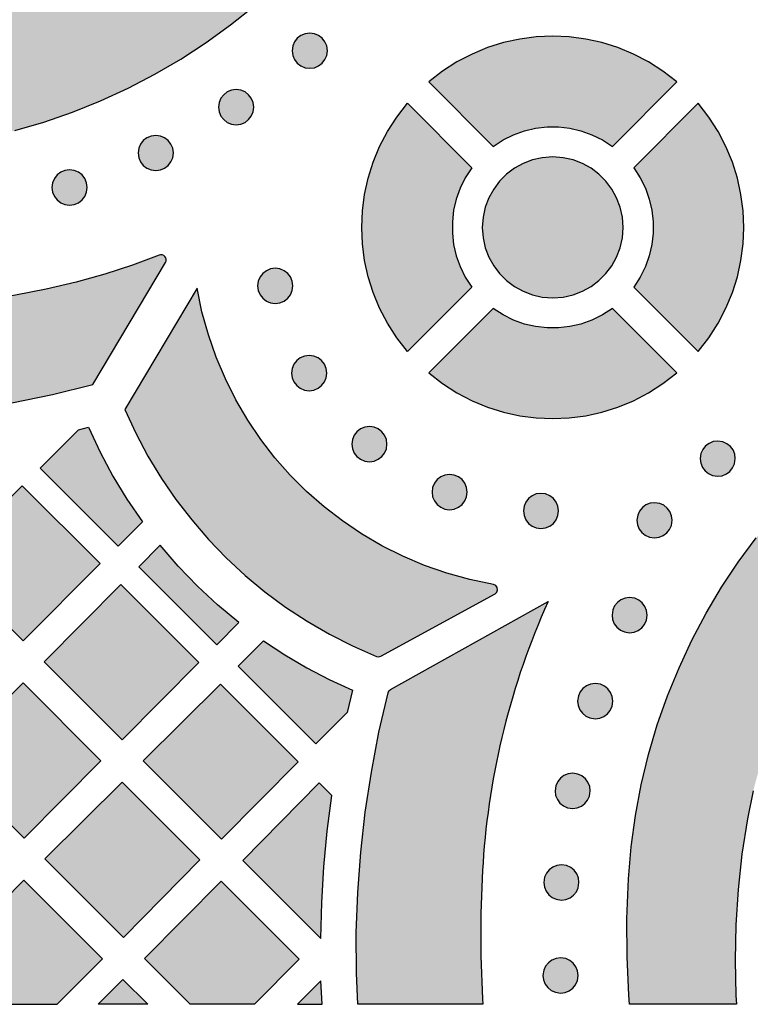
# Model space of a CAD drawing. Header units: millimetres. Extents: x -575 to 893, y -1168 to -690.
# Tile 36 of 72: x 272 to 342, y -1168 to -1073. Entities that reach past the tile are written whole.
import ezdxf

# ---------------------------------------------------------------- set-up
doc = ezdxf.new("R2010")
doc.units = ezdxf.units.MM
doc.layers.add('pattern', color=7, linetype='Continuous', true_color=0x000000)

msp = doc.modelspace()

# ---------------------------------------------------------------- hatches: boundary and pattern name
at = {"layer": 'pattern'}
for points in [[(222.959, -1080.336), (226.459, -1081.535), (229.976, -1082.589), (233.519, -1083.499), (237.095, -1084.267), (240.712, -1084.896), (244.379, -1085.387), (246.961, -1085.646), (249.624, -1085.839), (252.341, -1085.959), (255.084, -1085.998), (257.828, -1085.949), (260.546, -1085.804), (263.211, -1085.558), (265.797, -1085.202), (268.676, -1084.66), (271.515, -1083.979), (274.306, -1083.163), (277.047, -1082.214), (279.732, -1081.134), (282.358, -1079.927), (284.919, -1078.594), (287.412, -1077.138), (289.832, -1075.563), (292.174, -1073.87), (294.434, -1072.062), (296.608, -1070.141), (298.691, -1068.111), (300.679, -1065.974), (302.567, -1063.732), (304.302, -1061.464), (305.905, -1059.156), (307.381, -1056.801), (308.732, -1054.389), (309.964, -1051.915), (311.08, -1049.37), (312.085, -1046.746), (312.983, -1044.035), (313.709, -1041.452), (314.305, -1038.871), (314.78, -1036.29), (315.142, -1033.701), (315.397, -1031.1), (315.553, -1028.482), (315.617, -1025.842), (315.599, -1023.174), (315.449, -1019.519), (315.16, -1015.901), (314.73, -1012.311), (314.156, -1008.741), (313.44, -1005.183), (312.579, -1001.629), (311.851, -999.012), (311.048, -996.417), (310.618, -995.134), (310.397, -994.496), (310.27, -994.293), (310.091, -994.179), (309.882, -994.096), (307.369, -993.054), (297.314, -988.888), (296.057, -988.369), (295.438, -988.091), (294.801, -987.852), (294.555, -987.826), (294.374, -987.911), (294.237, -988.116), (294.189, -988.297), (294.211, -988.456), (294.277, -988.604), (294.358, -988.755), (294.959, -989.96), (296.106, -992.414), (297.171, -994.905), (298.158, -997.453), (299.055, -1000.024), (299.865, -1002.626), (300.588, -1005.261), (301.311, -1008.321), (301.911, -1011.378), (302.388, -1014.439), (302.743, -1017.511), (302.977, -1020.6), (303.091, -1023.713), (303.085, -1026.858), (302.987, -1029.246), (302.793, -1031.584), (302.497, -1033.881), (302.095, -1036.142), (301.583, -1038.374), (300.956, -1040.583), (300.209, -1042.777), (299.339, -1044.962), (298.34, -1047.144), (297.18, -1049.371), (295.906, -1051.527), (294.522, -1053.609), (293.029, -1055.611), (291.433, -1057.53), (289.737, -1059.362), (287.943, -1061.102), (286.055, -1062.748), (284.077, -1064.293), (282.06, -1065.703), (279.977, -1067.002), (277.833, -1068.187), (275.632, -1069.258), (273.379, -1070.212), (271.078, -1071.047), (268.734, -1071.762), (266.351, -1072.354), (263.935, -1072.821), (261.679, -1073.132), (259.328, -1073.34), (256.909, -1073.452), (254.451, -1073.476), (251.981, -1073.417), (249.528, -1073.285), (247.12, -1073.084), (244.784, -1072.823), (242.549, -1072.509), (239.451, -1071.968), (236.404, -1071.316), (233.401, -1070.551), (230.435, -1069.671), (227.5, -1068.674), (224.59, -1067.557), (221.698, -1066.32), (219.255, -1065.17), (218.05, -1064.566), (217.893, -1064.489), (217.741, -1064.438), (217.585, -1064.439), (217.411, -1064.514), (217.234, -1064.682), (217.182, -1064.874), (217.234, -1065.111), (219.094, -1070.221), (220.954, -1075.331), (221.885, -1077.889), (222.348, -1079.165), (222.399, -1079.314), (222.476, -1079.535), (222.574, -1079.787), (222.69, -1080.031), (222.82, -1080.227)], [(301.449, -1076.335), (301.389, -1075.886), (301.219, -1075.484), (300.956, -1075.143), (300.615, -1074.88), (300.213, -1074.71), (299.764, -1074.65), (299.317, -1074.71), (298.914, -1074.88), (298.573, -1075.143), (298.31, -1075.484), (298.14, -1075.886), (298.08, -1076.335), (298.14, -1076.783), (298.31, -1077.186), (298.573, -1077.528), (298.914, -1077.791), (299.317, -1077.961), (299.764, -1078.021), (300.213, -1077.961), (300.615, -1077.791), (300.956, -1077.528), (301.219, -1077.186), (301.389, -1076.783)], [(328.746, -1085.493), (334.913, -1079.328), (333.593, -1078.302), (332.208, -1077.412), (330.766, -1076.66), (329.276, -1076.044), (327.749, -1075.565), (326.194, -1075.223), (324.619, -1075.018), (323.035, -1074.949), (321.451, -1075.018), (319.877, -1075.223), (318.321, -1075.565), (316.794, -1076.044), (315.304, -1076.66), (313.862, -1077.412), (312.477, -1078.302), (311.157, -1079.328), (317.324, -1085.493), (318.279, -1084.873), (319.284, -1084.377), (320.327, -1084.005), (321.399, -1083.757), (322.487, -1083.633), (323.581, -1083.633), (324.67, -1083.757), (325.741, -1084.005), (326.785, -1084.377), (327.791, -1084.873)], [(294.398, -1081.739), (294.338, -1081.291), (294.168, -1080.888), (293.904, -1080.546), (293.564, -1080.282), (293.161, -1080.112), (292.713, -1080.052), (292.265, -1080.112), (291.862, -1080.282), (291.521, -1080.546), (291.258, -1080.888), (291.088, -1081.291), (291.028, -1081.739), (291.088, -1082.187), (291.258, -1082.589), (291.521, -1082.93), (291.862, -1083.194), (292.265, -1083.363), (292.713, -1083.424), (293.161, -1083.363), (293.564, -1083.194), (293.904, -1082.93), (294.168, -1082.589), (294.338, -1082.187)], [(315.281, -1098.957), (309.114, -1105.124), (308.089, -1103.805), (307.199, -1102.419), (306.447, -1100.977), (305.831, -1099.488), (305.353, -1097.961), (305.01, -1096.405), (304.805, -1094.831), (304.737, -1093.247), (304.805, -1091.663), (305.01, -1090.088), (305.353, -1088.533), (305.831, -1087.006), (306.447, -1085.517), (307.199, -1084.075), (308.089, -1082.69), (309.114, -1081.371), (315.281, -1087.535), (314.66, -1088.49), (314.164, -1089.495), (313.792, -1090.539), (313.544, -1091.611), (313.42, -1092.699), (313.42, -1093.793), (313.544, -1094.882), (313.792, -1095.954), (314.164, -1096.998), (314.66, -1098.003)], [(330.788, -1098.957), (336.954, -1105.124), (337.98, -1103.805), (338.869, -1102.419), (339.622, -1100.977), (340.237, -1099.488), (340.716, -1097.961), (341.058, -1096.405), (341.263, -1094.831), (341.331, -1093.247), (341.263, -1091.663), (341.058, -1090.088), (340.716, -1088.533), (340.237, -1087.006), (339.622, -1085.517), (338.869, -1084.075), (337.98, -1082.69), (336.954, -1081.371), (330.788, -1087.535), (331.408, -1088.49), (331.904, -1089.495), (332.277, -1090.539), (332.525, -1091.611), (332.649, -1092.699), (332.649, -1093.793), (332.525, -1094.882), (332.277, -1095.954), (331.904, -1096.998), (331.408, -1098.003)], [(286.702, -1086.125), (286.642, -1085.677), (286.472, -1085.275), (286.209, -1084.934), (285.868, -1084.67), (285.466, -1084.501), (285.017, -1084.44), (284.57, -1084.501), (284.167, -1084.67), (283.826, -1084.934), (283.563, -1085.275), (283.393, -1085.677), (283.333, -1086.125), (283.393, -1086.573), (283.563, -1086.976), (283.826, -1087.318), (284.167, -1087.582), (284.57, -1087.752), (285.017, -1087.812), (285.466, -1087.752), (285.868, -1087.582), (286.209, -1087.318), (286.472, -1086.976), (286.642, -1086.573)], [(329.776, -1093.247), (329.702, -1092.251), (329.49, -1091.3), (329.149, -1090.405), (328.689, -1089.576), (328.122, -1088.824), (327.457, -1088.159), (326.704, -1087.592), (325.876, -1087.132), (324.981, -1086.791), (324.03, -1086.579), (323.034, -1086.506), (322.038, -1086.579), (321.088, -1086.791), (320.193, -1087.132), (319.364, -1087.592), (318.612, -1088.159), (317.947, -1088.824), (317.379, -1089.576), (316.92, -1090.405), (316.578, -1091.3), (316.366, -1092.251), (316.293, -1093.247), (316.366, -1094.244), (316.578, -1095.194), (316.92, -1096.09), (317.379, -1096.918), (317.947, -1097.67), (318.612, -1098.335), (319.364, -1098.903), (320.193, -1099.362), (321.088, -1099.703), (322.038, -1099.916), (323.034, -1099.989), (324.03, -1099.916), (324.981, -1099.703), (325.876, -1099.362), (326.704, -1098.903), (327.457, -1098.335), (328.122, -1097.67), (328.689, -1096.918), (329.149, -1096.09), (329.49, -1095.194), (329.702, -1094.244)], [(278.449, -1089.422), (278.389, -1088.974), (278.219, -1088.571), (277.956, -1088.23), (277.615, -1087.967), (277.212, -1087.797), (276.764, -1087.737), (276.316, -1087.797), (275.914, -1087.967), (275.572, -1088.23), (275.309, -1088.571), (275.139, -1088.974), (275.079, -1089.422), (275.139, -1089.87), (275.309, -1090.273), (275.572, -1090.614), (275.914, -1090.878), (276.316, -1091.048), (276.764, -1091.109), (277.212, -1091.048), (277.615, -1090.878), (277.956, -1090.614), (278.219, -1090.273), (278.389, -1089.87)], [(232.663, -1099.021), (232.648, -1099.017), (232.632, -1099.015), (232.616, -1099.012), (232.6, -1099.01), (232.583, -1099.009), (232.567, -1099.008), (232.55, -1099.008), (232.534, -1099.008), (232.517, -1099.009), (232.5, -1099.011), (232.484, -1099.013), (232.467, -1099.015), (232.45, -1099.018), (232.434, -1099.022), (232.417, -1099.026), (232.401, -1099.031), (232.385, -1099.036), (232.369, -1099.042), (232.353, -1099.049), (232.338, -1099.056), (232.322, -1099.063), (232.308, -1099.071), (232.293, -1099.079), (232.279, -1099.088), (232.265, -1099.098), (232.252, -1099.107), (232.239, -1099.117), (232.226, -1099.128), (232.214, -1099.139), (232.202, -1099.15), (232.191, -1099.161), (232.18, -1099.173), (232.169, -1099.185), (232.159, -1099.197), (232.149, -1099.21), (232.14, -1099.223), (232.131, -1099.237), (232.122, -1099.251), (232.114, -1099.265), (232.106, -1099.28), (232.099, -1099.295), (232.092, -1099.31), (232.085, -1099.325), (232.079, -1099.341), (232.074, -1099.357), (232.069, -1099.374), (232.065, -1099.39), (232.061, -1099.407), (232.058, -1099.423), (232.055, -1099.44), (232.053, -1099.457), (232.052, -1099.474), (232.051, -1099.491), (232.051, -1099.508), (232.051, -1099.524), (232.052, -1099.541), (232.053, -1099.558), (232.055, -1099.574), (232.058, -1099.59), (232.061, -1099.607), (232.064, -1099.622), (232.068, -1099.638), (232.072, -1099.653), (232.077, -1099.669), (235.658, -1110.233), (239.598, -1110.837), (243.552, -1111.285), (247.515, -1111.576), (251.483, -1111.71), (255.451, -1111.688), (259.414, -1111.51), (263.368, -1111.176), (267.308, -1110.686), (271.229, -1110.041), (275.127, -1109.241), (278.997, -1108.285), (285.949, -1096.611), (285.954, -1096.603), (285.958, -1096.595), (285.962, -1096.587), (285.967, -1096.579), (285.971, -1096.57), (285.975, -1096.562), (285.979, -1096.553), (285.982, -1096.544), (285.986, -1096.535), (285.989, -1096.526), (285.992, -1096.517), (285.995, -1096.508), (285.998, -1096.499), (286.001, -1096.49), (286.004, -1096.48), (286.006, -1096.471), (286.008, -1096.461), (286.01, -1096.451), (286.012, -1096.442), (286.013, -1096.432), (286.015, -1096.422), (286.016, -1096.412), (286.017, -1096.402), (286.018, -1096.392), (286.019, -1096.382), (286.019, -1096.372), (286.019, -1096.362), (286.019, -1096.352), (286.019, -1096.342), (286.019, -1096.332), (286.018, -1096.322), (286.018, -1096.312), (286.017, -1096.302), (286.015, -1096.292), (286.014, -1096.282), (286.012, -1096.272), (286.011, -1096.262), (286.009, -1096.252), (286.006, -1096.242), (286.004, -1096.233), (286.002, -1096.223), (285.999, -1096.213), (285.996, -1096.204), (285.993, -1096.194), (285.99, -1096.185), (285.986, -1096.176), (285.982, -1096.166), (285.979, -1096.157), (285.975, -1096.148), (285.971, -1096.14), (285.966, -1096.131), (285.962, -1096.122), (285.957, -1096.114), (285.952, -1096.105), (285.948, -1096.097), (285.943, -1096.089), (285.937, -1096.081), (285.932, -1096.073), (285.927, -1096.065), (285.921, -1096.058), (285.916, -1096.05), (285.91, -1096.043), (285.904, -1096.036), (285.898, -1096.029), (285.892, -1096.022), (285.886, -1096.015), (285.88, -1096.008), (285.873, -1096.002), (285.866, -1095.995), (285.86, -1095.989), (285.853, -1095.982), (285.845, -1095.976), (285.838, -1095.97), (285.831, -1095.964), (285.823, -1095.958), (285.815, -1095.952), (285.808, -1095.947), (285.8, -1095.941), (285.791, -1095.936), (285.783, -1095.93), (285.775, -1095.925), (285.766, -1095.92), (285.757, -1095.916), (285.749, -1095.911), (285.74, -1095.906), (285.731, -1095.902), (285.722, -1095.898), (285.713, -1095.894), (285.703, -1095.89), (285.694, -1095.887), (285.684, -1095.883), (285.675, -1095.88), (285.665, -1095.877), (285.656, -1095.874), (285.646, -1095.871), (285.636, -1095.869), (285.626, -1095.867), (285.616, -1095.865), (285.607, -1095.863), (285.597, -1095.861), (285.587, -1095.86), (285.577, -1095.859), (285.567, -1095.857), (285.557, -1095.857), (285.547, -1095.856), (285.537, -1095.856), (285.527, -1095.855), (285.517, -1095.855), (285.507, -1095.855), (285.497, -1095.856), (285.487, -1095.856), (285.477, -1095.857), (285.468, -1095.858), (285.458, -1095.859), (285.448, -1095.86), (285.439, -1095.862), (285.429, -1095.863), (285.42, -1095.865), (285.41, -1095.867), (285.401, -1095.869), (285.392, -1095.872), (285.383, -1095.874), (285.374, -1095.877), (285.365, -1095.88), (285.356, -1095.883), (285.347, -1095.886), (285.339, -1095.889), (285.33, -1095.892), (282.796, -1096.853), (280.142, -1097.716), (277.382, -1098.482), (274.529, -1099.152), (271.598, -1099.727), (268.603, -1100.208), (265.557, -1100.596), (262.474, -1100.892), (259.368, -1101.097), (256.253, -1101.213), (253.142, -1101.239), (250.05, -1101.178), (246.991, -1101.029), (243.977, -1100.795), (241.024, -1100.476), (238.145, -1100.073), (235.353, -1099.588)], [(298.146, -1098.841), (298.086, -1098.393), (297.916, -1097.99), (297.653, -1097.649), (297.312, -1097.386), (296.908, -1097.216), (296.46, -1097.156), (296.012, -1097.216), (295.61, -1097.386), (295.269, -1097.649), (295.005, -1097.99), (294.835, -1098.393), (294.775, -1098.841), (294.835, -1099.289), (295.005, -1099.691), (295.269, -1100.032), (295.61, -1100.296), (296.012, -1100.466), (296.46, -1100.526), (296.908, -1100.466), (297.312, -1100.296), (297.653, -1100.032), (297.916, -1099.691), (298.086, -1099.289)], [(282.053, -1110.683), (283.102, -1112.949), (284.271, -1115.142), (285.556, -1117.258), (286.953, -1119.293), (288.457, -1121.243), (290.064, -1123.104), (291.771, -1124.871), (293.572, -1126.542), (295.466, -1128.112), (297.445, -1129.576), (299.508, -1130.931), (301.65, -1132.173), (303.865, -1133.298), (306.152, -1134.301), (306.361, -1134.341), (306.564, -1134.277), (317.509, -1128.303), (317.691, -1128.134), (317.759, -1127.916), (317.722, -1127.693), (317.586, -1127.508), (317.36, -1127.406), (315.096, -1126.941), (312.889, -1126.333), (310.745, -1125.588), (308.667, -1124.71), (306.662, -1123.705), (304.735, -1122.578), (302.889, -1121.333), (301.13, -1119.976), (299.464, -1118.512), (297.895, -1116.945), (296.428, -1115.281), (295.068, -1113.525), (293.821, -1111.681), (292.691, -1109.754), (291.682, -1107.751), (290.802, -1105.675), (290.053, -1103.531), (289.442, -1101.325), (288.973, -1099.062)], [(330.387, -1167.587), (330.314, -1166.699), (330.159, -1163.058), (330.148, -1159.409), (330.292, -1155.573), (330.548, -1152.53), (330.955, -1149.533), (331.51, -1146.586), (332.21, -1143.692), (333.049, -1140.857), (334.024, -1138.084), (335.131, -1135.376), (336.367, -1132.737), (337.727, -1130.172), (339.208, -1127.684), (340.806, -1125.277), (342.517, -1122.956), (344.337, -1120.723), (346.262, -1118.583), (348.289, -1116.54), (350.413, -1114.598), (352.631, -1112.76), (354.939, -1111.03), (357.332, -1109.413), (359.808, -1107.912), (362.362, -1106.531), (364.99, -1105.274), (367.69, -1104.144), (370.455, -1103.147), (373.283, -1102.285), (376.171, -1101.563), (379.113, -1100.984), (382.107, -1100.552), (385.161, -1100.271), (388.891, -1100.101), (392.619, -1100.083), (396.34, -1100.218), (400.049, -1100.504), (403.742, -1100.941), (407.414, -1101.529), (411.06, -1102.267), (414.676, -1103.153), (418.257, -1104.188), (421.874, -1105.397), (422.008, -1105.467), (422.158, -1105.67), (426.87, -1117.281), (426.904, -1117.51), (426.835, -1117.712), (426.688, -1117.864), (426.488, -1117.94), (426.23, -1117.903), (422.926, -1116.548), (419.577, -1115.331), (416.187, -1114.254), (412.76, -1113.317), (409.3, -1112.522), (405.812, -1111.868), (402.3, -1111.357), (398.77, -1110.99), (395.224, -1110.766), (391.668, -1110.688), (388.105, -1110.755), (384.385, -1110.981), (381.733, -1111.274), (379.126, -1111.71), (376.567, -1112.286), (374.061, -1112.998), (371.613, -1113.842), (369.226, -1114.814), (366.905, -1115.911), (364.655, -1117.127), (362.479, -1118.46), (360.382, -1119.906), (358.368, -1121.46), (356.441, -1123.119), (354.606, -1124.878), (352.866, -1126.735), (351.227, -1128.684), (349.693, -1130.723), (348.267, -1132.847), (346.954, -1135.052), (345.759, -1137.334), (344.685, -1139.69), (343.737, -1142.116), (342.92, -1144.607), (342.237, -1147.16), (341.678, -1149.848), (341.156, -1153.218), (340.786, -1156.597), (340.567, -1159.981), (340.499, -1163.365), (340.581, -1166.743), (340.639, -1167.587)], [(334.912, -1107.166), (328.745, -1101.001), (327.79, -1101.621), (326.786, -1102.117), (325.742, -1102.489), (324.67, -1102.737), (323.582, -1102.861), (322.488, -1102.861), (321.4, -1102.737), (320.328, -1102.489), (319.284, -1102.117), (318.279, -1101.621), (317.323, -1101.001), (311.158, -1107.166), (312.478, -1108.192), (313.863, -1109.082), (315.305, -1109.834), (316.794, -1110.45), (318.321, -1110.929), (319.877, -1111.271), (321.451, -1111.476), (323.035, -1111.545), (324.619, -1111.476), (326.194, -1111.271), (327.749, -1110.929), (329.277, -1110.45), (330.766, -1109.834), (332.208, -1109.082), (333.593, -1108.192)], [(301.395, -1107.183), (301.335, -1106.735), (301.165, -1106.332), (300.902, -1105.991), (300.561, -1105.727), (300.158, -1105.557), (299.711, -1105.497), (299.262, -1105.557), (298.86, -1105.727), (298.519, -1105.991), (298.256, -1106.332), (298.086, -1106.735), (298.026, -1107.183), (298.086, -1107.631), (298.256, -1108.034), (298.519, -1108.375), (298.86, -1108.638), (299.262, -1108.808), (299.711, -1108.868), (300.158, -1108.808), (300.561, -1108.638), (300.902, -1108.375), (301.165, -1108.034), (301.335, -1107.631)], [(277.63, -1112.609), (278.583, -1112.372), (279.688, -1114.746), (280.912, -1117.039), (282.259, -1119.262), (283.737, -1121.425), (281.413, -1123.743), (273.942, -1116.273)], [(307.161, -1113.983), (307.101, -1113.535), (306.931, -1113.133), (306.668, -1112.792), (306.327, -1112.528), (305.924, -1112.359), (305.476, -1112.299), (305.028, -1112.359), (304.626, -1112.528), (304.284, -1112.792), (304.021, -1113.133), (303.851, -1113.535), (303.791, -1113.983), (303.851, -1114.431), (304.021, -1114.834), (304.284, -1115.175), (304.626, -1115.438), (305.028, -1115.608), (305.476, -1115.668), (305.924, -1115.608), (306.327, -1115.438), (306.668, -1115.175), (306.931, -1114.834), (307.101, -1114.431)], [(340.52, -1115.373), (340.463, -1114.936), (340.3, -1114.541), (340.048, -1114.204), (339.72, -1113.94), (339.333, -1113.764), (338.833, -1113.689), (338.396, -1113.746), (338.002, -1113.908), (337.665, -1114.16), (337.401, -1114.487), (337.224, -1114.874), (337.148, -1115.373), (337.206, -1115.811), (337.368, -1116.206), (337.62, -1116.543), (337.947, -1116.808), (338.334, -1116.985), (338.833, -1117.06), (339.271, -1117.003), (339.666, -1116.84), (340.003, -1116.588), (340.268, -1116.261), (340.445, -1115.874)], [(314.843, -1118.571), (314.783, -1118.123), (314.613, -1117.72), (314.349, -1117.379), (314.008, -1117.116), (313.606, -1116.946), (313.158, -1116.886), (312.71, -1116.946), (312.307, -1117.116), (311.967, -1117.379), (311.703, -1117.72), (311.533, -1118.123), (311.473, -1118.571), (311.533, -1119.019), (311.703, -1119.421), (311.967, -1119.762), (312.307, -1120.026), (312.71, -1120.196), (313.158, -1120.256), (313.606, -1120.196), (314.008, -1120.026), (314.349, -1119.762), (314.613, -1119.421), (314.783, -1119.019)], [(272.233, -1117.971), (279.686, -1125.42), (272.33, -1132.81), (264.835, -1125.317)], [(323.594, -1120.378), (323.534, -1119.929), (323.364, -1119.527), (323.101, -1119.186), (322.76, -1118.923), (322.358, -1118.753), (321.909, -1118.693), (321.461, -1118.753), (321.059, -1118.923), (320.718, -1119.186), (320.454, -1119.527), (320.285, -1119.929), (320.224, -1120.378), (320.285, -1120.826), (320.454, -1121.229), (320.718, -1121.57), (321.059, -1121.834), (321.461, -1122.004), (321.909, -1122.064), (322.358, -1122.004), (322.76, -1121.834), (323.101, -1121.57), (323.364, -1121.229), (323.534, -1120.826)], [(334.474, -1121.273), (334.417, -1120.835), (334.255, -1120.44), (334.003, -1120.103), (333.675, -1119.839), (333.289, -1119.662), (332.789, -1119.586), (332.351, -1119.644), (331.957, -1119.806), (331.62, -1120.059), (331.356, -1120.386), (331.179, -1120.773), (331.104, -1121.273), (331.161, -1121.711), (331.323, -1122.105), (331.575, -1122.442), (331.902, -1122.706), (332.289, -1122.883), (332.789, -1122.958), (333.226, -1122.901), (333.621, -1122.739), (333.958, -1122.487), (334.222, -1122.16), (334.399, -1121.773)], [(292.977, -1131.059), (290.935, -1129.359), (289.005, -1127.563), (287.177, -1125.662), (285.444, -1123.649), (283.383, -1125.712), (290.857, -1133.183)], [(289.152, -1134.881), (281.814, -1142.291), (274.337, -1134.815), (281.675, -1127.408)], [(332.083, -1130.343), (332.026, -1129.905), (331.863, -1129.511), (331.611, -1129.174), (331.284, -1128.91), (330.897, -1128.733), (330.397, -1128.658), (329.96, -1128.715), (329.566, -1128.877), (329.229, -1129.129), (328.966, -1129.456), (328.789, -1129.843), (328.714, -1130.343), (328.771, -1130.78), (328.933, -1131.175), (329.184, -1131.512), (329.511, -1131.776), (329.897, -1131.952), (330.397, -1132.028), (330.834, -1131.97), (331.229, -1131.808), (331.567, -1131.556), (331.831, -1131.23), (332.008, -1130.843)], [(295.346, -1132.812), (297.386, -1134.153), (299.479, -1135.381), (301.632, -1136.501), (303.852, -1137.519), (303.345, -1139.675), (300.355, -1142.675), (292.913, -1135.239)], [(272.415, -1151.689), (264.903, -1144.18), (272.313, -1136.841), (279.753, -1144.279)], [(291.214, -1136.943), (298.653, -1144.38), (291.315, -1151.79), (283.804, -1144.283)], [(328.787, -1138.571), (328.729, -1138.133), (328.567, -1137.739), (328.315, -1137.402), (327.987, -1137.138), (327.6, -1136.961), (327.1, -1136.886), (326.663, -1136.943), (326.269, -1137.105), (325.932, -1137.357), (325.667, -1137.684), (325.49, -1138.071), (325.415, -1138.571), (325.472, -1139.008), (325.635, -1139.403), (325.887, -1139.74), (326.214, -1140.004), (326.601, -1140.18), (327.1, -1140.256), (327.538, -1140.198), (327.933, -1140.036), (328.27, -1139.784), (328.534, -1139.458), (328.712, -1139.071)], [(326.631, -1147.169), (326.573, -1146.731), (326.411, -1146.336), (326.158, -1146), (325.832, -1145.736), (325.445, -1145.559), (324.946, -1145.484), (324.508, -1145.541), (324.113, -1145.703), (323.776, -1145.955), (323.511, -1146.282), (323.334, -1146.669), (323.259, -1147.169), (323.316, -1147.606), (323.479, -1148.001), (323.731, -1148.338), (324.058, -1148.602), (324.446, -1148.778), (324.946, -1148.853), (325.383, -1148.796), (325.777, -1148.634), (326.114, -1148.382), (326.378, -1148.055), (326.555, -1147.668)], [(281.917, -1161.187), (274.406, -1153.68), (281.814, -1146.34), (289.253, -1153.778)], [(300.813, -1161.285), (300.912, -1157.85), (301.123, -1154.429), (301.446, -1151.016), (301.883, -1147.608), (300.679, -1146.404), (293.341, -1153.814)], [(325.551, -1155.93), (325.494, -1155.492), (325.332, -1155.098), (325.08, -1154.761), (324.754, -1154.497), (324.367, -1154.32), (323.866, -1154.245), (323.429, -1154.302), (323.034, -1154.464), (322.697, -1154.716), (322.434, -1155.043), (322.257, -1155.429), (322.182, -1155.93), (322.239, -1156.367), (322.401, -1156.762), (322.653, -1157.099), (322.979, -1157.363), (323.366, -1157.539), (323.866, -1157.615), (324.304, -1157.557), (324.698, -1157.395), (325.035, -1157.144), (325.3, -1156.817), (325.476, -1156.43)], [(275.579, -1167.587), (279.901, -1163.223), (272.388, -1155.71), (266.251, -1161.906), (266.328, -1162.247), (266.321, -1162.576), (266.227, -1162.913), (266.011, -1163.375), (265.738, -1163.806), (269.52, -1167.587)], [(288.318, -1167.587), (283.941, -1163.212), (291.277, -1155.802), (298.755, -1163.277), (294.488, -1167.587)], [(325.473, -1164.823), (325.416, -1164.385), (325.254, -1163.991), (325.002, -1163.654), (324.675, -1163.39), (324.288, -1163.213), (323.788, -1163.138), (323.35, -1163.195), (322.956, -1163.357), (322.619, -1163.609), (322.355, -1163.936), (322.178, -1164.323), (322.103, -1164.823), (322.16, -1165.26), (322.322, -1165.655), (322.574, -1165.992), (322.901, -1166.256), (323.288, -1166.432), (323.788, -1166.508), (324.225, -1166.45), (324.62, -1166.288), (324.957, -1166.037), (325.221, -1165.71), (325.397, -1165.323)], [(279.513, -1167.587), (281.878, -1165.198), (284.268, -1167.587)], [(300.938, -1167.587), (300.841, -1165.329), (298.604, -1167.587)]]:
    msp.add_hatch(color=256, dxfattribs=at).paths.add_polyline_path(points, flags=0)
at = {"layer": 'pattern', "extrusion": (0, 0, -1)}
msp.add_hatch(color=256, dxfattribs=at).paths.add_polyline_path([(-322.587, -1129.055), (-321.941, -1130.532), (-321.328, -1132.026), (-320.746, -1133.535), (-320.199, -1135.058), (-319.685, -1136.596), (-319.205, -1138.145), (-318.76, -1139.706), (-318.35, -1141.276), (-317.975, -1142.856), (-317.636, -1144.443), (-317.333, -1146.036), (-317.066, -1147.635), (-316.835, -1149.238), (-316.64, -1150.843), (-316.482, -1152.45), (-316.359, -1154.057), (-316.316, -1154.757), (-316.155, -1158.875), (-316.154, -1162.973), (-316.311, -1167.064), (-316.351, -1167.587), (-304.355, -1167.587), (-304.233, -1164.616), (-304.223, -1160.751), (-304.362, -1156.889), (-304.647, -1153.034), (-305.081, -1149.19), (-305.663, -1145.363), (-306.392, -1141.556), (-307.268, -1137.773), (-307.349, -1137.595), (-307.499, -1137.471)], flags=0)

# ---------------------------------------------------------------- linework, layer by layer
at = {"layer": 'pattern'}
for points in [[(271.515, -1083.979), (274.306, -1083.163), (277.047, -1082.214), (279.732, -1081.134), (282.358, -1079.927), (284.919, -1078.594), (287.412, -1077.138), (289.832, -1075.563), (292.174, -1073.87), (294.434, -1072.062)], [(232.077, -1099.669), (235.658, -1110.233), (239.598, -1110.837), (243.552, -1111.285), (247.515, -1111.576), (251.483, -1111.71), (255.451, -1111.688), (259.414, -1111.51), (263.368, -1111.176), (267.308, -1110.686), (271.229, -1110.041), (275.127, -1109.241), (278.997, -1108.285), (285.949, -1096.611)], [(285.33, -1095.892), (282.796, -1096.853), (280.142, -1097.716), (277.382, -1098.482), (274.529, -1099.152), (271.598, -1099.727), (268.603, -1100.208), (265.557, -1100.596), (262.474, -1100.892), (259.368, -1101.097), (256.253, -1101.213), (253.142, -1101.239), (250.05, -1101.178), (246.991, -1101.029), (243.977, -1100.795), (241.024, -1100.476), (238.145, -1100.073), (235.353, -1099.588), (232.663, -1099.021)], [(316.359, -1154.057), (316.316, -1154.757), (316.155, -1158.875), (316.154, -1162.973), (316.311, -1167.064), (316.351, -1167.587), (304.355, -1167.587), (304.233, -1164.616), (304.223, -1160.751), (304.362, -1156.889), (304.647, -1153.034), (305.081, -1149.19), (305.663, -1145.363), (306.392, -1141.556), (307.268, -1137.773), (307.349, -1137.595), (307.499, -1137.471), (322.587, -1129.055)]]:
    msp.add_lwpolyline(points, dxfattribs=at)
for points in [[(301.449, -1076.335), (301.389, -1075.886), (301.219, -1075.484), (300.956, -1075.143), (300.615, -1074.88), (300.213, -1074.71), (299.764, -1074.65), (299.317, -1074.71), (298.914, -1074.88), (298.573, -1075.143), (298.31, -1075.484), (298.14, -1075.886), (298.08, -1076.335), (298.14, -1076.783), (298.31, -1077.186), (298.573, -1077.528), (298.914, -1077.791), (299.317, -1077.961), (299.764, -1078.021), (300.213, -1077.961), (300.615, -1077.791), (300.956, -1077.528), (301.219, -1077.186), (301.389, -1076.783)], [(328.746, -1085.493), (334.913, -1079.328), (333.593, -1078.302), (332.208, -1077.412), (330.766, -1076.66), (329.276, -1076.044), (327.749, -1075.565), (326.194, -1075.223), (324.619, -1075.018), (323.035, -1074.949), (321.451, -1075.018), (319.877, -1075.223), (318.321, -1075.565), (316.794, -1076.044), (315.304, -1076.66), (313.862, -1077.412), (312.477, -1078.302), (311.157, -1079.328), (317.324, -1085.493), (318.279, -1084.873), (319.284, -1084.377), (320.327, -1084.005), (321.399, -1083.757), (322.487, -1083.633), (323.581, -1083.633), (324.67, -1083.757), (325.741, -1084.005), (326.785, -1084.377), (327.791, -1084.873)], [(294.398, -1081.739), (294.338, -1081.291), (294.168, -1080.888), (293.904, -1080.546), (293.564, -1080.282), (293.161, -1080.112), (292.713, -1080.052), (292.265, -1080.112), (291.862, -1080.282), (291.521, -1080.546), (291.258, -1080.888), (291.088, -1081.291), (291.028, -1081.739), (291.088, -1082.187), (291.258, -1082.589), (291.521, -1082.93), (291.862, -1083.194), (292.265, -1083.363), (292.713, -1083.424), (293.161, -1083.363), (293.564, -1083.194), (293.904, -1082.93), (294.168, -1082.589), (294.338, -1082.187)], [(315.281, -1098.957), (309.114, -1105.124), (308.089, -1103.805), (307.199, -1102.419), (306.447, -1100.977), (305.831, -1099.488), (305.353, -1097.961), (305.01, -1096.405), (304.805, -1094.831), (304.737, -1093.247), (304.805, -1091.663), (305.01, -1090.088), (305.353, -1088.533), (305.831, -1087.006), (306.447, -1085.517), (307.199, -1084.075), (308.089, -1082.69), (309.114, -1081.371), (315.281, -1087.535), (314.66, -1088.49), (314.164, -1089.495), (313.792, -1090.539), (313.544, -1091.611), (313.42, -1092.699), (313.42, -1093.793), (313.544, -1094.882), (313.792, -1095.954), (314.164, -1096.998), (314.66, -1098.003)], [(330.788, -1098.957), (336.954, -1105.124), (337.98, -1103.805), (338.869, -1102.419), (339.622, -1100.977), (340.237, -1099.488), (340.716, -1097.961), (341.058, -1096.405), (341.263, -1094.831), (341.331, -1093.247), (341.263, -1091.663), (341.058, -1090.088), (340.716, -1088.533), (340.237, -1087.006), (339.622, -1085.517), (338.869, -1084.075), (337.98, -1082.69), (336.954, -1081.371), (330.788, -1087.535), (331.408, -1088.49), (331.904, -1089.495), (332.277, -1090.539), (332.525, -1091.611), (332.649, -1092.699), (332.649, -1093.793), (332.525, -1094.882), (332.277, -1095.954), (331.904, -1096.998), (331.408, -1098.003)], [(286.702, -1086.125), (286.642, -1085.677), (286.472, -1085.275), (286.209, -1084.934), (285.868, -1084.67), (285.466, -1084.501), (285.017, -1084.44), (284.57, -1084.501), (284.167, -1084.67), (283.826, -1084.934), (283.563, -1085.275), (283.393, -1085.677), (283.333, -1086.125), (283.393, -1086.573), (283.563, -1086.976), (283.826, -1087.318), (284.167, -1087.582), (284.57, -1087.752), (285.017, -1087.812), (285.466, -1087.752), (285.868, -1087.582), (286.209, -1087.318), (286.472, -1086.976), (286.642, -1086.573)], [(329.776, -1093.247), (329.702, -1092.251), (329.49, -1091.3), (329.149, -1090.405), (328.689, -1089.576), (328.122, -1088.824), (327.457, -1088.159), (326.704, -1087.592), (325.876, -1087.132), (324.981, -1086.791), (324.03, -1086.579), (323.034, -1086.506), (322.038, -1086.579), (321.088, -1086.791), (320.193, -1087.132), (319.364, -1087.592), (318.612, -1088.159), (317.947, -1088.824), (317.379, -1089.576), (316.92, -1090.405), (316.578, -1091.3), (316.366, -1092.251), (316.293, -1093.247), (316.366, -1094.244), (316.578, -1095.194), (316.92, -1096.09), (317.379, -1096.918), (317.947, -1097.67), (318.612, -1098.335), (319.364, -1098.903), (320.193, -1099.362), (321.088, -1099.703), (322.038, -1099.916), (323.034, -1099.989), (324.03, -1099.916), (324.981, -1099.703), (325.876, -1099.362), (326.704, -1098.903), (327.457, -1098.335), (328.122, -1097.67), (328.689, -1096.918), (329.149, -1096.09), (329.49, -1095.194), (329.702, -1094.244)], [(278.449, -1089.422), (278.389, -1088.974), (278.219, -1088.571), (277.956, -1088.23), (277.615, -1087.967), (277.212, -1087.797), (276.764, -1087.737), (276.316, -1087.797), (275.914, -1087.967), (275.572, -1088.23), (275.309, -1088.571), (275.139, -1088.974), (275.079, -1089.422), (275.139, -1089.87), (275.309, -1090.273), (275.572, -1090.614), (275.914, -1090.878), (276.316, -1091.048), (276.764, -1091.109), (277.212, -1091.048), (277.615, -1090.878), (277.956, -1090.614), (278.219, -1090.273), (278.389, -1089.87)], [(298.146, -1098.841), (298.086, -1098.393), (297.916, -1097.99), (297.653, -1097.649), (297.312, -1097.386), (296.908, -1097.216), (296.46, -1097.156), (296.012, -1097.216), (295.61, -1097.386), (295.269, -1097.649), (295.005, -1097.99), (294.835, -1098.393), (294.775, -1098.841), (294.835, -1099.289), (295.005, -1099.691), (295.269, -1100.032), (295.61, -1100.296), (296.012, -1100.466), (296.46, -1100.526), (296.908, -1100.466), (297.312, -1100.296), (297.653, -1100.032), (297.916, -1099.691), (298.086, -1099.289)], [(282.053, -1110.683), (283.102, -1112.949), (284.271, -1115.142), (285.556, -1117.258), (286.953, -1119.293), (288.457, -1121.243), (290.064, -1123.104), (291.771, -1124.871), (293.572, -1126.542), (295.466, -1128.112), (297.445, -1129.576), (299.508, -1130.931), (301.65, -1132.173), (303.865, -1133.298), (306.152, -1134.301), (306.361, -1134.341), (306.564, -1134.277), (317.509, -1128.303), (317.691, -1128.134), (317.759, -1127.916), (317.722, -1127.693), (317.586, -1127.508), (317.36, -1127.406), (315.096, -1126.941), (312.889, -1126.333), (310.745, -1125.588), (308.667, -1124.71), (306.662, -1123.705), (304.735, -1122.578), (302.889, -1121.333), (301.13, -1119.976), (299.464, -1118.512), (297.895, -1116.945), (296.428, -1115.281), (295.068, -1113.525), (293.821, -1111.681), (292.691, -1109.754), (291.682, -1107.751), (290.802, -1105.675), (290.053, -1103.531), (289.442, -1101.325), (288.973, -1099.062)], [(334.912, -1107.166), (328.745, -1101.001), (327.79, -1101.621), (326.786, -1102.117), (325.742, -1102.489), (324.67, -1102.737), (323.582, -1102.861), (322.488, -1102.861), (321.4, -1102.737), (320.328, -1102.489), (319.284, -1102.117), (318.279, -1101.621), (317.323, -1101.001), (311.158, -1107.166), (312.478, -1108.192), (313.863, -1109.082), (315.305, -1109.834), (316.794, -1110.45), (318.321, -1110.929), (319.877, -1111.271), (321.451, -1111.476), (323.035, -1111.545), (324.619, -1111.476), (326.194, -1111.271), (327.749, -1110.929), (329.277, -1110.45), (330.766, -1109.834), (332.208, -1109.082), (333.593, -1108.192)], [(301.395, -1107.183), (301.335, -1106.735), (301.165, -1106.332), (300.902, -1105.991), (300.561, -1105.727), (300.158, -1105.557), (299.711, -1105.497), (299.262, -1105.557), (298.86, -1105.727), (298.519, -1105.991), (298.256, -1106.332), (298.086, -1106.735), (298.026, -1107.183), (298.086, -1107.631), (298.256, -1108.034), (298.519, -1108.375), (298.86, -1108.638), (299.262, -1108.808), (299.711, -1108.868), (300.158, -1108.808), (300.561, -1108.638), (300.902, -1108.375), (301.165, -1108.034), (301.335, -1107.631)], [(277.63, -1112.609), (278.583, -1112.372), (279.688, -1114.746), (280.912, -1117.039), (282.259, -1119.262), (283.737, -1121.425), (281.413, -1123.743), (273.942, -1116.273)], [(307.161, -1113.983), (307.101, -1113.535), (306.931, -1113.133), (306.668, -1112.792), (306.327, -1112.528), (305.924, -1112.359), (305.476, -1112.299), (305.028, -1112.359), (304.626, -1112.528), (304.284, -1112.792), (304.021, -1113.133), (303.851, -1113.535), (303.791, -1113.983), (303.851, -1114.431), (304.021, -1114.834), (304.284, -1115.175), (304.626, -1115.438), (305.028, -1115.608), (305.476, -1115.668), (305.924, -1115.608), (306.327, -1115.438), (306.668, -1115.175), (306.931, -1114.834), (307.101, -1114.431)], [(340.52, -1115.373), (340.463, -1114.936), (340.3, -1114.541), (340.048, -1114.204), (339.72, -1113.94), (339.333, -1113.764), (338.833, -1113.689), (338.396, -1113.746), (338.002, -1113.908), (337.665, -1114.16), (337.401, -1114.487), (337.224, -1114.874), (337.148, -1115.373), (337.206, -1115.811), (337.368, -1116.206), (337.62, -1116.543), (337.947, -1116.808), (338.334, -1116.985), (338.833, -1117.06), (339.271, -1117.003), (339.666, -1116.84), (340.003, -1116.588), (340.268, -1116.261), (340.445, -1115.874)], [(314.843, -1118.571), (314.783, -1118.123), (314.613, -1117.72), (314.349, -1117.379), (314.008, -1117.116), (313.606, -1116.946), (313.158, -1116.886), (312.71, -1116.946), (312.307, -1117.116), (311.967, -1117.379), (311.703, -1117.72), (311.533, -1118.123), (311.473, -1118.571), (311.533, -1119.019), (311.703, -1119.421), (311.967, -1119.762), (312.307, -1120.026), (312.71, -1120.196), (313.158, -1120.256), (313.606, -1120.196), (314.008, -1120.026), (314.349, -1119.762), (314.613, -1119.421), (314.783, -1119.019)], [(272.233, -1117.971), (279.686, -1125.42), (272.33, -1132.81), (264.835, -1125.317)], [(323.594, -1120.378), (323.534, -1119.929), (323.364, -1119.527), (323.101, -1119.186), (322.76, -1118.923), (322.358, -1118.753), (321.909, -1118.693), (321.461, -1118.753), (321.059, -1118.923), (320.718, -1119.186), (320.454, -1119.527), (320.285, -1119.929), (320.224, -1120.378), (320.285, -1120.826), (320.454, -1121.229), (320.718, -1121.57), (321.059, -1121.834), (321.461, -1122.004), (321.909, -1122.064), (322.358, -1122.004), (322.76, -1121.834), (323.101, -1121.57), (323.364, -1121.229), (323.534, -1120.826)], [(334.474, -1121.273), (334.417, -1120.835), (334.255, -1120.44), (334.003, -1120.103), (333.675, -1119.839), (333.289, -1119.662), (332.789, -1119.586), (332.351, -1119.644), (331.957, -1119.806), (331.62, -1120.059), (331.356, -1120.386), (331.179, -1120.773), (331.104, -1121.273), (331.161, -1121.711), (331.323, -1122.105), (331.575, -1122.442), (331.902, -1122.706), (332.289, -1122.883), (332.789, -1122.958), (333.226, -1122.901), (333.621, -1122.739), (333.958, -1122.487), (334.222, -1122.16), (334.399, -1121.773)], [(292.977, -1131.059), (290.935, -1129.359), (289.005, -1127.563), (287.177, -1125.662), (285.444, -1123.649), (283.383, -1125.712), (290.857, -1133.183)], [(289.152, -1134.881), (281.814, -1142.291), (274.337, -1134.815), (281.675, -1127.408)], [(332.083, -1130.343), (332.026, -1129.905), (331.863, -1129.511), (331.611, -1129.174), (331.284, -1128.91), (330.897, -1128.733), (330.397, -1128.658), (329.96, -1128.715), (329.566, -1128.877), (329.229, -1129.129), (328.966, -1129.456), (328.789, -1129.843), (328.714, -1130.343), (328.771, -1130.78), (328.933, -1131.175), (329.184, -1131.512), (329.511, -1131.776), (329.897, -1131.952), (330.397, -1132.028), (330.834, -1131.97), (331.229, -1131.808), (331.567, -1131.556), (331.831, -1131.23), (332.008, -1130.843)], [(295.346, -1132.812), (297.386, -1134.153), (299.479, -1135.381), (301.632, -1136.501), (303.852, -1137.519), (303.345, -1139.675), (300.355, -1142.675), (292.913, -1135.239)], [(272.415, -1151.689), (264.903, -1144.18), (272.313, -1136.841), (279.753, -1144.279)], [(291.214, -1136.943), (298.653, -1144.38), (291.315, -1151.79), (283.804, -1144.283)], [(328.787, -1138.571), (328.729, -1138.133), (328.567, -1137.739), (328.315, -1137.402), (327.987, -1137.138), (327.6, -1136.961), (327.1, -1136.886), (326.663, -1136.943), (326.269, -1137.105), (325.932, -1137.357), (325.667, -1137.684), (325.49, -1138.071), (325.415, -1138.571), (325.472, -1139.008), (325.635, -1139.403), (325.887, -1139.74), (326.214, -1140.004), (326.601, -1140.18), (327.1, -1140.256), (327.538, -1140.198), (327.933, -1140.036), (328.27, -1139.784), (328.534, -1139.458), (328.712, -1139.071)], [(326.631, -1147.169), (326.573, -1146.731), (326.411, -1146.336), (326.158, -1146), (325.832, -1145.736), (325.445, -1145.559), (324.946, -1145.484), (324.508, -1145.541), (324.113, -1145.703), (323.776, -1145.955), (323.511, -1146.282), (323.334, -1146.669), (323.259, -1147.169), (323.316, -1147.606), (323.479, -1148.001), (323.731, -1148.338), (324.058, -1148.602), (324.446, -1148.778), (324.946, -1148.853), (325.383, -1148.796), (325.777, -1148.634), (326.114, -1148.382), (326.378, -1148.055), (326.555, -1147.668)], [(281.917, -1161.187), (274.406, -1153.68), (281.814, -1146.34), (289.253, -1153.778)], [(300.813, -1161.285), (300.912, -1157.85), (301.123, -1154.429), (301.446, -1151.016), (301.883, -1147.608), (300.679, -1146.404), (293.341, -1153.814)], [(325.551, -1155.93), (325.494, -1155.492), (325.332, -1155.098), (325.08, -1154.761), (324.754, -1154.497), (324.367, -1154.32), (323.866, -1154.245), (323.429, -1154.302), (323.034, -1154.464), (322.697, -1154.716), (322.434, -1155.043), (322.257, -1155.429), (322.182, -1155.93), (322.239, -1156.367), (322.401, -1156.762), (322.653, -1157.099), (322.979, -1157.363), (323.366, -1157.539), (323.866, -1157.615), (324.304, -1157.557), (324.698, -1157.395), (325.035, -1157.144), (325.3, -1156.817), (325.476, -1156.43)], [(325.473, -1164.823), (325.416, -1164.385), (325.254, -1163.991), (325.002, -1163.654), (324.675, -1163.39), (324.288, -1163.213), (323.788, -1163.138), (323.35, -1163.195), (322.956, -1163.357), (322.619, -1163.609), (322.355, -1163.936), (322.178, -1164.323), (322.103, -1164.823), (322.16, -1165.26), (322.322, -1165.655), (322.574, -1165.992), (322.901, -1166.256), (323.288, -1166.432), (323.788, -1166.508), (324.225, -1166.45), (324.62, -1166.288), (324.957, -1166.037), (325.221, -1165.71), (325.397, -1165.323)]]:
    msp.add_lwpolyline(points, close=True, dxfattribs=at)
at = {"layer": 'pattern', "linetype": 'Continuous'}
msp.add_lwpolyline([(342.237, -1147.16), (341.678, -1149.848), (341.156, -1153.218), (340.786, -1156.597), (340.567, -1159.981), (340.499, -1163.365), (340.581, -1166.743), (340.639, -1167.587), (330.387, -1167.587), (330.314, -1166.699), (330.159, -1163.058), (330.148, -1159.409), (330.292, -1155.573), (330.548, -1152.53), (330.955, -1149.533), (331.51, -1146.586), (332.21, -1143.692), (333.049, -1140.857), (334.024, -1138.084), (335.131, -1135.376), (336.367, -1132.737), (337.727, -1130.172), (339.208, -1127.684), (340.806, -1125.277), (342.517, -1122.956)], dxfattribs=at)
for points in [[(275.579, -1167.587), (279.901, -1163.223), (272.388, -1155.71), (266.251, -1161.906), (266.328, -1162.247), (266.321, -1162.576), (266.227, -1162.913), (266.011, -1163.375), (265.738, -1163.806), (269.52, -1167.587)], [(288.318, -1167.587), (283.941, -1163.212), (291.277, -1155.802), (298.755, -1163.277), (294.488, -1167.587)], [(279.513, -1167.587), (281.878, -1165.198), (284.268, -1167.587)], [(300.938, -1167.587), (300.841, -1165.329), (298.604, -1167.587)]]:
    msp.add_lwpolyline(points, close=True, dxfattribs=at)
at = {"layer": 'pattern'}
for centre, radius, start, end in [((285.519, -1096.355), 0.5, 329.22027, 112.25134), ((388.471, -1158.743), 72.264, 155.74308, 176.28192)]:
    msp.add_arc(centre, radius, start, end, dxfattribs=at)

doc.saveas('drawing.dxf')
